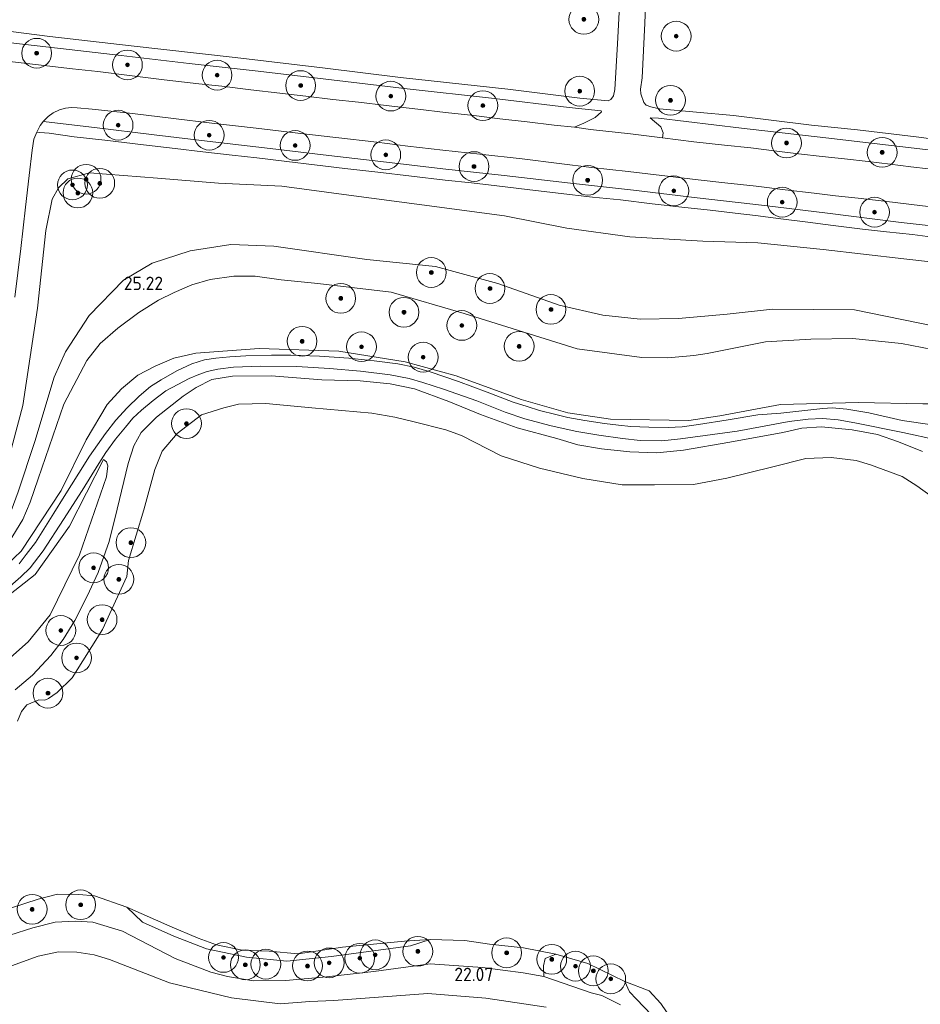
# Model space of a CAD drawing. Extents: x 184075 to 186166, y 346026 to 349063.
# Tile 10 of 136: x 184476 to 184597, y 346496 to 346629. Entities that reach past the tile are written whole.
import ezdxf
from ezdxf.enums import TextEntityAlignment as Align

# ---------------------------------------------------------------- set-up
doc = ezdxf.new("R2010")
doc.units = 0
for name, color, linetype, lineweight in [('B-ME-GR-BOOM-S', 90, 'Continuous', 25), ('B-ME-GR-GRAS-GV', 60, 'Continuous', 13), ('B-ME-GW-TALUD_KRUIN-G', 90, 'Continuous', 18), ('B-ME-GW-TALUD_TEEN-G', 90, 'Continuous', 18), ('B-ME-OB-BEKLEDING_STORTSTEEN-GV', 30, 'Continuous', 18), ('B-ME-OG-HOOGTEPUNT-S', 7, 'Continuous', 25), ('B-ME-OG-TERREIN_GROEN-GV', 7, 'Continuous', 18), ('B-ME-OG-WATER_POEL-GV', 7, 'Continuous', 18), ('B-ME-VH-VERHARDING_ASFALT-GV', 252, 'Continuous', 18), ('B-ME-VH-VERHARDING_HALFVERHARDING-GV', 252, 'Continuous', 18)]:
    doc.layers.add(name, color=color, linetype=linetype, lineweight=lineweight)
doc.styles.add('NLCS-ISO-ANNOTATIVE-T18', font='NLCS-ISO.ttf', dxfattribs={"height": 1.8})

# ---------------------------------------------------------------- blocks, each defined once
blk = doc.blocks.new('SAL-HOOGTELABEL-SO')
at = {"color": 0, "linetype": 'ByBlock', "lineweight": -2, "style": 'NLCS-ISO-ANNOTATIVE-T18'}
blk.add_attdef('HOOGTE', text='', height=1.8, dxfattribs=at).set_placement((2.79, 0), align=Align.RIGHT)
blk = doc.blocks.new('SGR-BOOM_01-SO')
at = {"linetype": 'ByBlock', "lineweight": 18}
h = blk.add_hatch(color=0, dxfattribs=at)
h.dxf.hatch_style = 1
edge = h.paths.add_edge_path()
edge.add_arc((0, 0), 0.25, 0, 360)
at = {"color": 0, "linetype": 'ByBlock', "lineweight": 18}
for radius in [2, 0.25]:
    blk.add_circle((0, 0), radius, dxfattribs=at)

msp = doc.modelspace()

# ---------------------------------------------------------------- linework, layer by layer
at = {"layer": 'B-ME-GR-GRAS-GV'}
for points in [[(184557.034, 346642.358, 27.874), (184556.174, 346625.392, 27.917), (184555.815, 346619.301, 27.921), (184555.629, 346618.412, 27.93), (184555.253, 346617.945, 27.951), (184554.92, 346617.756, 27.945), (184551.096, 346618.118, 27.96), (184541.41, 346619.34, 27.986), (184527.029, 346620.905, 27.947), (184516.54, 346622.205, 27.995), (184504.821, 346623.569, 27.956), (184490.818, 346625.135, 27.982), (184479.915, 346626.376, 27.964), (184472.872, 346627.313, 27.96), (184464.422, 346628.313, 27.999), (184458.691, 346629.165, 28.021)], [(184474.677, 346625.536, 27.98), (184481.345, 346624.798, 27.977), (184489.495, 346623.846, 27.975), (184498.613, 346622.757, 28.008), (184507.902, 346621.738, 27.969), (184517.739, 346620.592, 27.956), (184527.913, 346619.366, 27.947), (184539.231, 346618.095, 27.956), (184549.668, 346616.853, 27.969), (184553.965, 346616.425, 27.943), (184553.994, 346616.263, 27.956), (184553.15, 346615.505, 27.964), (184551.624, 346614.774, 28.023), (184550.382, 346614.203, 28.067), (184547.653, 346614.508, 28.089), (184544.023, 346614.946, 28.084), (184540.353, 346615.36, 28.084), (184536.875, 346615.785, 28.082), (184533.07, 346616.186, 28.08), (184529.339, 346616.626, 28.104), (184525.073, 346617.146, 28.096), (184521.353, 346617.583, 28.097), (184517.923, 346617.93, 28.111), (184514.31, 346618.398, 28.097), (184510.817, 346618.804, 28.083), (184506.898, 346619.243, 28.081), (184503.02, 346619.717, 28.099), (184499.911, 346620.056, 28.113), (184495.266, 346620.576, 28.111), (184490.607, 346621.177, 28.121), (184486.372, 346621.69, 28.119), (184482.937, 346622.06, 28.106), (184477.981, 346622.631, 28.125), (184472.919, 346623.215, 28.106)], [(184603.885, 346600.362, 27.912), (184594.286, 346601.407, 27.918), (184584.353, 346602.687, 27.948), (184575.896, 346603.721, 27.944), (184566.882, 346604.752, 27.929), (184558.301, 346605.782, 27.919), (184549.851, 346606.704, 27.925), (184540.914, 346607.728, 27.909), (184532.692, 346608.629, 27.919), (184524.366, 346609.611, 27.942), (184517.377, 346610.413, 27.93), (184509.522, 346611.362, 27.968), (184501.788, 346612.26, 27.974), (184493.917, 346613.19, 27.959), (184485.889, 346614.158, 27.971), (184479.416, 346614.939, 27.975), (184479.04, 346615.038, 28.007), (184479.696, 346615.662, 28.035), (184480.353, 346616.141, 28.049), (184481.21, 346616.529, 28.063), (184482.006, 346616.753, 28.079), (184482.812, 346616.876, 28.078), (184483.568, 346616.832, 28.086), (184485.612, 346616.643, 28.096), (184491.024, 346616.043, 28.088), (184496.507, 346615.371, 28.085), (184501.665, 346614.775, 28.07), (184507.6, 346614.086, 28.063), (184513.218, 346613.416, 28.063), (184518.341, 346612.817, 28.076), (184523.814, 346612.191, 28.051), (184528.016, 346611.686, 28.067), (184532.71, 346611.154, 28.093), (184537.681, 346610.613, 28.091), (184543.348, 346609.964, 28.098), (184548.317, 346609.324, 28.052), (184552.676, 346608.826, 28.046), (184557.605, 346608.25, 28.05), (184562.87, 346607.64, 28.047), (184567.019, 346607.147, 28.074), (184570.569, 346606.75, 28.086), (184574.767, 346606.278, 28.064), (184578.679, 346605.818, 28.077), (184582.578, 346605.35, 28.084), (184585.432, 346605.016, 28.084), (184588.474, 346604.682, 28.089), (184591.987, 346604.27, 28.085), (184595.639, 346603.838, 28.089), (184599.008, 346603.427, 28.088)], [(184597.931, 346608.633, 28.08), (184595.583, 346608.905, 28.087), (184592.784, 346609.238, 28.095), (184589.826, 346609.607, 28.099), (184586.656, 346609.971, 28.094), (184583.665, 346610.293, 28.095), (184580.484, 346610.66, 28.101), (184577.185, 346611.043, 28.077), (184574.067, 346611.439, 28.087), (184570.537, 346611.787, 28.097), (184566.429, 346612.27, 28.084), (184562.212, 346612.804, 28.116), (184562.287, 346613.456, 28.051), (184561.966, 346614.264, 28.031), (184560.562, 346615.481, 27.982), (184561.66, 346615.424, 27.956), (184572.811, 346614.104, 27.973), (184584.166, 346612.802, 28.006), (184599.074, 346611.024, 27.986)], [(184475.196, 346591.396, 27.059), (184475.989, 346597.917, 27.336), (184476.618, 346603.5, 27.637), (184477.123, 346607.746, 27.802), (184477.52, 346611.152, 27.929), (184477.76, 346612.606, 27.959), (184478.162, 346613.566, 27.974), (184478.578, 346613.525, 27.931), (184479.807, 346613.415, 27.923), (184483.179, 346612.915, 27.932), (184487.277, 346612.478, 27.936), (184492.476, 346611.862, 27.928), (184496.761, 346611.37, 27.936), (184500.442, 346610.909, 27.928), (184504.395, 346610.473, 27.913), (184507.704, 346610.088, 27.92), (184511.756, 346609.595, 27.902), (184515.475, 346609.158, 27.906), (184519.51, 346608.692, 27.932), (184523.945, 346608.177, 27.897), (184528.483, 346607.626, 27.889), (184533.014, 346607.099, 27.878), (184536.557, 346606.759, 27.89), (184539.967, 346606.328, 27.887), (184544.013, 346605.86, 27.9), (184548.208, 346605.367, 27.904), (184552.816, 346604.833, 27.891), (184556.58, 346604.441, 27.892), (184560.802, 346603.92, 27.893), (184564.823, 346603.49, 27.893), (184568.616, 346603.081, 27.936), (184571.968, 346602.686, 27.94), (184574.691, 346602.359, 27.951), (184578.099, 346601.918, 27.941), (184581.351, 346601.524, 27.917), (184585.129, 346601.006, 27.9), (184589.062, 346600.53, 27.902), (184592.279, 346600.178, 27.919), (184595.772, 346599.816, 27.913), (184599.803, 346599.284, 27.908)], [(184473.581, 346566.721, 26.033), (184476.279, 346576.822, 26.052), (184478.26, 346589.931, 26.771), (184479.387, 346600.343, 27.394), (184480.234, 346604.558, 27.704), (184481.063, 346606.076, 27.786), (184482.33, 346607.269, 27.801), (184485.24, 346608.106, 27.78), (184494.355, 346607.379, 27.745), (184502.572, 346606.682, 27.718), (184511.083, 346606.291, 27.726), (184520.084, 346605.077, 27.737), (184529.199, 346603.877, 27.729), (184540.967, 346602.293, 27.707), (184549.372, 346600.674, 27.691), (184557.813, 346599.507, 27.734), (184567.629, 346598.922, 27.704), (184575.017, 346598.669, 27.749), (184583.775, 346597.79, 27.745), (184594.631, 346596.53, 27.74), (184602.999, 346595.589, 27.828)], [(184602.999, 346595.589, 27.828), (184594.631, 346596.53, 27.74), (184583.775, 346597.79, 27.745), (184575.017, 346598.669, 27.749), (184567.629, 346598.922, 27.704), (184557.813, 346599.507, 27.734), (184549.372, 346600.674, 27.691), (184540.967, 346602.293, 27.707), (184529.199, 346603.877, 27.729), (184520.084, 346605.077, 27.737), (184511.083, 346606.291, 27.726), (184502.572, 346606.682, 27.718), (184494.355, 346607.379, 27.745), (184485.24, 346608.106, 27.78), (184482.33, 346607.269, 27.801), (184481.063, 346606.076, 27.786), (184480.234, 346604.558, 27.704), (184479.387, 346600.343, 27.394), (184478.26, 346589.931, 26.771), (184476.279, 346576.822, 26.052), (184473.581, 346566.721, 26.033)], [(184603.144, 346586.606, 25.442), (184587.977, 346589.709, 25.459), (184576.973, 346589.783, 25.441), (184570.879, 346589.091, 25.566), (184564.334, 346588.517, 25.575), (184559.209, 346588.443, 25.521), (184554.21, 346588.98, 25.484), (184548.313, 346590.332, 25.458), (184540.09, 346593.205, 25.426), (184531.709, 346595.519, 25.465), (184522.482, 346596.462, 25.508), (184510.014, 346598.243, 25.462), (184504.214, 346598.47, 25.417), (184498.771, 346597.626, 25.413), (184493.64, 346595.956, 25.413), (184489.813, 346593.661, 25.423), (184485.204, 346588.913, 25.396), (184482.011, 346584.041, 25.375), (184480.503, 346580.64, 25.334), (184477.876, 346571.999, 25.327), (184475.664, 346565.241, 25.334)], [(184475.664, 346565.241, 25.334), (184477.876, 346571.999, 25.327), (184480.503, 346580.64, 25.334), (184482.011, 346584.041, 25.375), (184485.204, 346588.913, 25.396), (184489.813, 346593.661, 25.423), (184493.64, 346595.956, 25.413), (184498.771, 346597.626, 25.413), (184504.214, 346598.47, 25.417), (184510.014, 346598.243, 25.462), (184522.482, 346596.462, 25.508), (184531.709, 346595.519, 25.465), (184540.09, 346593.205, 25.426), (184548.313, 346590.332, 25.458), (184554.21, 346588.98, 25.484), (184559.209, 346588.443, 25.521), (184564.334, 346588.517, 25.575), (184570.879, 346589.091, 25.566), (184576.973, 346589.783, 25.441), (184587.977, 346589.709, 25.459), (184603.144, 346586.606, 25.442)], [(184473.063, 346556.326, 25.312), (184476.264, 346561.521, 25.256), (184477.242, 346563.881, 25.26), (184478.344, 346566.977, 25.228), (184481.785, 346577.021, 25.081), (184484.896, 346582.897, 25.117), (184486.674, 346585.155, 25.189), (184489.06, 346587.245, 25.212), (184491.872, 346589.338, 25.125), (184494.484, 346590.971, 25.121), (184496.588, 346592.006, 25.141), (184498.958, 346593.041, 25.133), (184501.437, 346593.758, 25.107), (184504.63, 346594.201, 25.093), (184507.475, 346594.206, 25.073), (184510.983, 346593.724, 25.157), (184515.888, 346593.218, 25.164), (184525.743, 346592.055, 25.179), (184535.56, 346589.194, 25.214), (184550.764, 346584.45, 25.175), (184559.451, 346583.309, 25.205), (184562.935, 346583.264, 25.259), (184566.418, 346583.538, 25.262), (184568.227, 346583.814, 25.317), (184576.058, 346585.415, 25.202), (184582.136, 346585.746, 25.172), (184587.735, 346585.842, 25.216), (184594.315, 346585.169, 25.313), (184605.422, 346583.009, 25.275)], [(184605.422, 346583.009, 25.275), (184594.315, 346585.169, 25.313), (184587.735, 346585.842, 25.216), (184582.136, 346585.746, 25.172), (184576.058, 346585.415, 25.202), (184568.227, 346583.814, 25.317), (184566.418, 346583.538, 25.262), (184562.935, 346583.264, 25.259), (184559.451, 346583.309, 25.205), (184550.764, 346584.45, 25.175), (184535.56, 346589.194, 25.214), (184525.743, 346592.055, 25.179), (184515.888, 346593.218, 25.164), (184510.983, 346593.724, 25.157), (184507.475, 346594.206, 25.073), (184504.63, 346594.201, 25.093), (184501.437, 346593.758, 25.107), (184498.958, 346593.041, 25.133), (184496.588, 346592.006, 25.141), (184494.484, 346590.971, 25.121), (184491.872, 346589.338, 25.125), (184489.06, 346587.245, 25.212), (184486.674, 346585.155, 25.189), (184484.896, 346582.897, 25.117), (184481.785, 346577.021, 25.081), (184478.344, 346566.977, 25.228), (184477.242, 346563.881, 25.26), (184476.264, 346561.521, 25.256), (184473.063, 346556.326, 25.312)], [(184597.189, 346577.055, 22.489), (184588.54, 346577.265, 22.445), (184578.041, 346576.998, 22.432), (184569.917, 346575.475, 22.409), (184565.742, 346574.849, 22.345), (184555.199, 346575.022, 22.282), (184549.501, 346575.849, 22.288), (184543.22, 346577.65, 22.327), (184534.502, 346580.822, 22.367), (184527.641, 346582.69, 22.358), (184518.708, 346584.154, 22.418), (184508.008, 346584.512, 22.439), (184499.519, 346583.892, 22.376), (184496.554, 346583.184, 22.37), (184494.059, 346582.104, 22.409), (184491.722, 346580.897, 22.332), (184489.526, 346579.095, 22.339), (184487.588, 346576.994, 22.31), (184484.804, 346572.252, 22.516), (184481.442, 346565.449, 23.166), (184476.074, 346557.259, 24.157), (184473.19, 346554.59, 24.656)], [(184473.19, 346554.59, 24.656), (184476.074, 346557.259, 24.157), (184481.442, 346565.449, 23.166), (184484.804, 346572.252, 22.516), (184487.588, 346576.994, 22.31), (184489.526, 346579.095, 22.339), (184491.722, 346580.897, 22.332), (184494.059, 346582.104, 22.409), (184496.554, 346583.184, 22.37), (184499.519, 346583.892, 22.376), (184508.008, 346584.512, 22.439), (184518.708, 346584.154, 22.418), (184527.641, 346582.69, 22.358), (184534.502, 346580.822, 22.367), (184543.22, 346577.65, 22.327), (184549.501, 346575.849, 22.288), (184555.199, 346575.022, 22.282), (184565.742, 346574.849, 22.345), (184569.917, 346575.475, 22.409), (184578.041, 346576.998, 22.432), (184588.54, 346577.265, 22.445), (184597.189, 346577.055, 22.489)], [(184598.451, 346574.225, 22.274), (184594.408, 346574.848, 22.25), (184589.905, 346575.879, 22.289), (184586.962, 346576.357, 22.34), (184584.976, 346576.511, 22.397), (184583.738, 346576.445, 22.38), (184578.114, 346575.816, 22.34), (184575.024, 346575.573, 22.339), (184571.037, 346574.916, 22.339), (184567.029, 346574.31, 22.276), (184564.859, 346573.962, 22.287), (184562.95, 346573.876, 22.269), (184560.385, 346573.931, 22.255), (184557.941, 346574.025, 22.237), (184556.303, 346574.197, 22.25), (184554.398, 346574.41, 22.264), (184551.788, 346574.843, 22.277), (184549.494, 346575.246, 22.244), (184547.88, 346575.613, 22.257), (184545.698, 346576.167, 22.257), (184544.022, 346576.693, 22.261), (184542.131, 346577.302, 22.241), (184538.631, 346578.632, 22.297), (184534.797, 346580.051, 22.337), (184531.003, 346581.361, 22.335), (184528.858, 346581.974, 22.335), (184526.666, 346582.431, 22.32), (184523.46, 346582.837, 22.335), (184520.078, 346583.195, 22.308), (184516.109, 346583.468, 22.307), (184512.267, 346583.622, 22.338), (184509.683, 346583.593, 22.34), (184506.255, 346583.518, 22.285), (184504.079, 346583.383, 22.274), (184502.182, 346583.204, 22.274), (184500.676, 346582.99, 22.253), (184498.971, 346582.444, 22.237), (184496.962, 346581.503, 22.253), (184494.86, 346580.306, 22.216), (184493.43, 346579.374, 22.198), (184491.897, 346578.089, 22.165), (184490.303, 346576.551, 22.166), (184488.783, 346574.895, 22.207), (184487.367, 346573.071, 22.214), (184486.296, 346571.578, 22.294), (184485.227, 346570.05, 22.491), (184483.811, 346567.748, 22.733), (184481.833, 346564.611, 23.14), (184480.449, 346562.402, 23.445), (184479.115, 346560.214, 23.666), (184477.99, 346558.444, 23.857), (184476.734, 346556.827, 24.041), (184475.8, 346555.59, 24.167)], [(184474.574, 346552.567, 24.572), (184476.014, 346553.83, 24.327), (184477.265, 346555.048, 24.159), (184479.005, 346557.308, 23.886), (184481.743, 346561.556, 23.414), (184484.237, 346565.427, 22.889), (184486.468, 346569.072, 22.462), (184487.409, 346570.529, 22.333), (184488.738, 346572.318, 22.272), (184490.073, 346573.939, 22.242), (184491.073, 346575.127, 22.227), (184492.206, 346576.218, 22.216), (184493.792, 346577.535, 22.217), (184495.502, 346578.813, 22.246), (184497.087, 346579.653, 22.268), (184498.618, 346580.45, 22.252), (184499.906, 346581.016, 22.265), (184501.018, 346581.4, 22.263), (184502.469, 346581.716, 22.268), (184504.596, 346581.974, 22.285), (184508.202, 346582.141, 22.307), (184513.097, 346582.074, 22.304), (184517.472, 346581.828, 22.251), (184521.655, 346581.471, 22.305), (184525.61, 346580.946, 22.3), (184528.173, 346580.458, 22.29), (184530.018, 346579.937, 22.294), (184532.787, 346579.045, 22.289), (184537.248, 346577.457, 22.22), (184541.089, 346575.969, 22.212), (184543.732, 346575.062, 22.221), (184547.239, 346574.097, 22.24), (184550.698, 346573.354, 22.198), (184553.658, 346572.851, 22.198), (184556.837, 346572.429, 22.206), (184559.211, 346572.129, 22.199), (184562.111, 346572.084, 22.172), (184564.629, 346572.351, 22.188), (184572.244, 346573.413, 22.237), (184579.207, 346574.684, 22.3), (184581.758, 346574.998, 22.311), (184583.701, 346575.088, 22.316), (184585.803, 346574.907, 22.291), (184588.024, 346574.521, 22.287), (184594.478, 346573.233, 22.263), (184599.019, 346572.226, 22.27)], [(184597.117, 346570.667, 22.246), (184593.911, 346571.952, 22.207), (184591.103, 346572.93, 22.197), (184587.679, 346573.559, 22.205), (184583.547, 346573.992, 22.197), (184580.913, 346573.795, 22.188), (184578.362, 346573.216, 22.188), (184571.255, 346571.906, 22.186), (184565.039, 346570.838, 22.157), (184561.429, 346570.485, 22.107), (184557.801, 346570.607, 22.088), (184554.002, 346571.004, 22.113), (184550.821, 346571.577, 22.117), (184548.026, 346572.423, 22.163), (184542.687, 346573.822, 22.117), (184537.76, 346575.616, 22.092), (184533.491, 346577.385, 22.119), (184528.885, 346579.082, 22.169), (184525.638, 346579.735, 22.161), (184521.57, 346580.173, 22.159), (184516.443, 346580.283, 22.13), (184509.617, 346580.811, 22.155), (184504.44, 346580.803, 22.159), (184501.659, 346580.341, 22.159), (184499.569, 346579.269, 22.18), (184497.815, 346578.076, 22.163), (184494.251, 346575.275, 22.119), (184492.162, 346573.198, 22.147), (184491.168, 346571.42, 22.161), (184490.426, 346569.07, 22.159), (184488.964, 346562.912, 22.088), (184487.863, 346558.572, 22.159), (184486.401, 346554.424, 22.153), (184484.934, 346551.26, 22.184), (184483.241, 346547.957, 22.167), (184481.684, 346545.413, 22.117), (184480.05, 346543.272, 22.115), (184477.595, 346540.639, 22.147), (184475.226, 346538.649, 22.122)], [(184475.226, 346538.649, 22.122), (184477.595, 346540.639, 22.147), (184480.05, 346543.272, 22.115), (184481.684, 346545.413, 22.117), (184483.241, 346547.957, 22.167), (184484.934, 346551.26, 22.184), (184486.401, 346554.424, 22.153), (184487.863, 346558.572, 22.159), (184488.964, 346562.912, 22.088), (184490.426, 346569.07, 22.159), (184491.168, 346571.42, 22.161), (184492.162, 346573.198, 22.147), (184494.251, 346575.275, 22.119), (184497.815, 346578.076, 22.163), (184499.569, 346579.269, 22.18), (184501.659, 346580.341, 22.159), (184504.44, 346580.803, 22.159), (184509.617, 346580.811, 22.155), (184516.443, 346580.283, 22.13), (184521.57, 346580.173, 22.159), (184525.638, 346579.735, 22.161), (184528.885, 346579.082, 22.169), (184533.491, 346577.385, 22.119), (184537.76, 346575.616, 22.092), (184542.687, 346573.822, 22.117), (184548.026, 346572.423, 22.163), (184550.821, 346571.577, 22.117), (184554.002, 346571.004, 22.113), (184557.801, 346570.607, 22.088), (184561.429, 346570.485, 22.107), (184565.039, 346570.838, 22.157), (184571.255, 346571.906, 22.186), (184578.362, 346573.216, 22.188), (184580.913, 346573.795, 22.188), (184583.547, 346573.992, 22.197), (184587.679, 346573.559, 22.205), (184591.103, 346572.93, 22.197), (184593.911, 346571.952, 22.207), (184597.117, 346570.667, 22.246)], [(184598.318, 346564.651, 20.962), (184596.386, 346566.076, 20.962), (184594.413, 346567.29, 20.962), (184590.157, 346568.857, 20.962), (184588.202, 346569.475, 20.962), (184584.858, 346569.871, 20.962), (184581.458, 346569.731, 20.962), (184577.013, 346568.609, 20.962), (184570.846, 346567.106, 20.962), (184566.385, 346566.248, 20.962), (184561.148, 346566.202, 20.962), (184556.792, 346566.2, 20.962), (184551.519, 346567.035, 20.962), (184545.687, 346568.409, 20.962), (184540.535, 346570.086, 20.962), (184535.206, 346572.797, 20.962), (184533.118, 346573.574, 20.962), (184528.84, 346574.634, 20.962), (184526.235, 346575.296, 20.962), (184523.177, 346575.81, 20.962), (184515.086, 346576.533, 20.962), (184508.899, 346577.104, 20.962), (184505.25, 346577.016, 20.962), (184503.291, 346576.541, 20.962), (184500.272, 346575.576, 20.962), (184497.005, 346573.073, 20.962), (184495.004, 346570.691, 20.962), (184494.028, 346568.232, 20.962), (184492.522, 346562.844, 20.962), (184490.488, 346556.031, 20.962), (184490.239, 346553.899, 20.962), (184486.973, 346546.754, 20.962), (184482.922, 346540.258, 20.962), (184480.908, 346538.299, 20.962), (184479.711, 346537.481, 20.962), (184479.228, 346537.276, 20.962), (184478.427, 346537.31, 20.962), (184476.802, 346536.625, 20.962), (184476.109, 346535.737, 20.962), (184475.569, 346534.449, 20.962)], [(184472.569, 346541.216, 22.133), (184476.981, 346545.097, 22.056), (184479.944, 346548.735, 22.08), (184483.875, 346556.811, 22.088), (184487.494, 346567.271, 22.107), (184487.689, 346568.742, 22.094), (184487.537, 346569.296, 22.131), (184487.13, 346569.602, 22.215), (184482.552, 346560.629, 23.289), (184477.948, 346554.133, 24.117), (184473.732, 346550.843, 24.668)], [(184473.732, 346550.843, 24.668), (184477.948, 346554.133, 24.117), (184482.552, 346560.629, 23.289), (184487.13, 346569.602, 22.215), (184487.537, 346569.296, 22.131), (184487.689, 346568.742, 22.094), (184487.494, 346567.271, 22.107), (184483.875, 346556.811, 22.088), (184479.944, 346548.735, 22.08), (184476.981, 346545.097, 22.056), (184472.569, 346541.216, 22.133)], [(184472.931, 346508.798, 20.962), (184478.316, 346510.545, 20.962), (184480.925, 346511.2, 20.962), (184483.808, 346511.193, 20.962), (184485.892, 346510.979, 20.962), (184490.239, 346509.467, 20.962), (184492.368, 346507.467, 21.224), (184496.544, 346505.571, 21.17), (184500.958, 346503.875, 21.149), (184506.303, 346502.774, 21.17), (184511.756, 346502.225, 21.174), (184517.736, 346502.836, 21.17), (184528.335, 346504.27, 21.135), (184530.999, 346505.143, 20.962), (184535.655, 346505.012, 20.962), (184538.969, 346504.524, 20.962), (184543.528, 346503.991, 20.962), (184547.875, 346503.162, 20.962), (184546.434, 346502.581, 21.072), (184546.234, 346501.606, 21.198), (184546.27, 346500.152, 22.01), (184543.489, 346500.637, 21.976), (184538.015, 346501.348, 21.969), (184531.011, 346501.854, 21.946), (184523.413, 346500.827, 22.02), (184517.047, 346500.096, 22.042), (184511.587, 346499.624, 22.015), (184507.285, 346499.594, 22.055), (184503.756, 346500.177, 22.064), (184501.511, 346500.76, 22.061), (184496.742, 346502.57, 22.066), (184489.685, 346506.232, 22.085), (184485.688, 346507.48, 22.047), (184483.366, 346507.576, 22.054), (184480.603, 346507.438, 22.047), (184477.625, 346506.676, 22.08), (184471.412, 346504.708, 22.115)], [(184471.412, 346504.708, 22.115), (184477.625, 346506.676, 22.08), (184480.603, 346507.438, 22.047), (184483.366, 346507.576, 22.054), (184485.688, 346507.48, 22.047), (184489.685, 346506.232, 22.085), (184496.742, 346502.57, 22.066), (184501.511, 346500.76, 22.061), (184503.756, 346500.177, 22.064), (184507.285, 346499.594, 22.055), (184511.587, 346499.624, 22.015), (184517.047, 346500.096, 22.042), (184523.413, 346500.827, 22.02), (184531.011, 346501.854, 21.946), (184538.015, 346501.348, 21.969), (184543.489, 346500.637, 21.976), (184546.27, 346500.152, 22.01), (184552.601, 346497.987, 21.991), (184554.061, 346497.611, 22.014), (184556.585, 346496.347, 22.033)], [(184546.571, 346496.025, 22.187), (184538.488, 346497.249, 22.078), (184530.665, 346497.868, 22.117), (184518.055, 346496.916, 22.058), (184514.838, 346496.803, 22.105), (184510.866, 346496.504, 22.088), (184504.32, 346497.29, 22.078), (184495.967, 346499.312, 22.088), (184487.917, 346502.433, 22.08), (184485.858, 346503.05, 22.111), (184483.544, 346503.421, 22.107), (184481.05, 346503.482, 22.123), (184478.337, 346502.882, 22.159), (184471.148, 346500.318, 22.177)], [(184471.148, 346500.318, 22.177), (184478.337, 346502.882, 22.159), (184481.05, 346503.482, 22.123), (184483.544, 346503.421, 22.107), (184485.858, 346503.05, 22.111), (184487.917, 346502.433, 22.08), (184495.967, 346499.312, 22.088), (184504.32, 346497.29, 22.078), (184510.866, 346496.504, 22.088), (184514.838, 346496.803, 22.105), (184518.055, 346496.916, 22.058), (184530.665, 346497.868, 22.117), (184538.488, 346497.249, 22.078), (184546.571, 346496.025, 22.187)]]:
    msp.add_polyline3d(points, dxfattribs=at)
at = {"layer": 'B-ME-GW-TALUD_KRUIN-G'}
for points in [[(184602.999, 346595.589, 27.828), (184594.631, 346596.53, 27.74), (184583.775, 346597.79, 27.745), (184575.017, 346598.669, 27.749), (184567.629, 346598.922, 27.704), (184557.813, 346599.507, 27.734), (184549.372, 346600.674, 27.691), (184540.967, 346602.293, 27.707), (184529.199, 346603.877, 27.729), (184520.084, 346605.077, 27.737), (184511.083, 346606.291, 27.726), (184502.572, 346606.682, 27.718), (184494.355, 346607.379, 27.745), (184485.24, 346608.106, 27.78), (184482.33, 346607.269, 27.801), (184481.063, 346606.076, 27.786), (184480.234, 346604.558, 27.704), (184479.387, 346600.343, 27.394), (184478.26, 346589.931, 26.771), (184476.279, 346576.822, 26.052), (184473.581, 346566.721, 26.033)], [(184473.063, 346556.326, 25.312), (184476.264, 346561.521, 25.256), (184477.242, 346563.881, 25.26), (184478.344, 346566.977, 25.228), (184481.785, 346577.021, 25.081), (184484.896, 346582.897, 25.117), (184486.674, 346585.155, 25.189), (184489.06, 346587.245, 25.212), (184491.872, 346589.338, 25.125), (184494.484, 346590.971, 25.121), (184496.588, 346592.006, 25.141), (184498.958, 346593.041, 25.133), (184501.437, 346593.758, 25.107), (184504.63, 346594.201, 25.093), (184507.475, 346594.206, 25.073), (184510.983, 346593.724, 25.157), (184515.888, 346593.218, 25.164), (184525.743, 346592.055, 25.179), (184535.56, 346589.194, 25.214), (184550.764, 346584.45, 25.175), (184559.451, 346583.309, 25.205), (184562.935, 346583.264, 25.259), (184566.418, 346583.538, 25.262), (184568.227, 346583.814, 25.317)], [(184568.227, 346583.814, 25.317), (184576.058, 346585.415, 25.202), (184582.136, 346585.746, 25.172), (184587.735, 346585.842, 25.216), (184594.315, 346585.169, 25.313), (184605.422, 346583.009, 25.275), (184614.644, 346581.264, 25.234), (184622.138, 346579.742, 25.151)], [(184597.117, 346570.667, 22.246), (184593.911, 346571.952, 22.207), (184591.103, 346572.93, 22.197), (184587.679, 346573.559, 22.205), (184583.547, 346573.992, 22.197), (184580.913, 346573.795, 22.188), (184578.362, 346573.216, 22.188), (184571.255, 346571.906, 22.186), (184565.039, 346570.838, 22.157), (184561.429, 346570.485, 22.107), (184557.801, 346570.607, 22.088), (184554.002, 346571.004, 22.113), (184550.821, 346571.577, 22.117), (184548.026, 346572.423, 22.163), (184542.687, 346573.822, 22.117), (184537.76, 346575.616, 22.092), (184533.491, 346577.385, 22.119), (184528.885, 346579.082, 22.169), (184525.638, 346579.735, 22.161), (184521.57, 346580.173, 22.159), (184516.443, 346580.283, 22.13), (184509.617, 346580.811, 22.155), (184504.44, 346580.803, 22.159), (184501.659, 346580.341, 22.159), (184499.569, 346579.269, 22.18), (184497.815, 346578.076, 22.163), (184494.251, 346575.275, 22.119), (184492.162, 346573.198, 22.147), (184491.168, 346571.42, 22.161), (184490.426, 346569.07, 22.159), (184488.964, 346562.912, 22.088), (184487.863, 346558.572, 22.159), (184486.401, 346554.424, 22.153), (184484.934, 346551.26, 22.184), (184483.241, 346547.957, 22.167), (184481.684, 346545.413, 22.117), (184480.05, 346543.272, 22.115), (184477.595, 346540.639, 22.147), (184475.226, 346538.649, 22.122)], [(184451.015, 346495.799, 25.306), (184448.136, 346498.202, 25.22), (184445.818, 346501.365, 25.236), (184444.901, 346503.437, 25.266), (184444.432, 346505.448, 25.304), (184443.806, 346509.025, 25.286), (184443.368, 346519.069, 25.234), (184443.739, 346523.482, 25.226), (184444.869, 346527.281, 25.27), (184445.668, 346529.224, 25.258), (184447.316, 346531.811, 25.294), (184448.943, 346534.356, 25.282), (184449.959, 346535.661, 25.282), (184451.454, 346537.022, 25.264), (184455.951, 346540.861, 25.433), (184460.911, 346543.647, 25.635), (184467.361, 346546.973, 25.48), (184473.732, 346550.843, 24.668), (184477.948, 346554.133, 24.117), (184482.552, 346560.629, 23.289), (184487.13, 346569.602, 22.215)], [(184471.412, 346504.708, 22.115), (184477.625, 346506.676, 22.08), (184480.603, 346507.438, 22.047)], [(184556.585, 346496.347, 22.033), (184554.061, 346497.611, 22.014), (184552.601, 346497.987, 21.991), (184546.27, 346500.152, 22.01), (184543.489, 346500.637, 21.976), (184538.015, 346501.348, 21.969), (184531.011, 346501.854, 21.946), (184523.413, 346500.827, 22.02), (184517.047, 346500.096, 22.042), (184511.587, 346499.624, 22.015), (184507.285, 346499.594, 22.055), (184503.756, 346500.177, 22.064), (184501.511, 346500.76, 22.061), (184496.742, 346502.57, 22.066), (184489.685, 346506.232, 22.085), (184485.688, 346507.48, 22.047), (184483.366, 346507.576, 22.054), (184480.603, 346507.438, 22.047)]]:
    msp.add_polyline3d(points, dxfattribs=at)
at = {"layer": 'B-ME-GW-TALUD_TEEN-G'}
for points in [[(184603.144, 346586.606, 25.442), (184587.977, 346589.709, 25.459), (184576.973, 346589.783, 25.441), (184570.879, 346589.091, 25.566), (184564.334, 346588.517, 25.575), (184559.209, 346588.443, 25.521), (184554.21, 346588.98, 25.484), (184548.313, 346590.332, 25.458), (184540.09, 346593.205, 25.426), (184531.709, 346595.519, 25.465), (184522.482, 346596.462, 25.508), (184510.014, 346598.243, 25.462), (184504.214, 346598.47, 25.417), (184498.771, 346597.626, 25.413), (184493.64, 346595.956, 25.413), (184489.813, 346593.661, 25.423), (184485.204, 346588.913, 25.396), (184482.011, 346584.041, 25.375), (184480.503, 346580.64, 25.334), (184477.876, 346571.999, 25.327), (184475.664, 346565.241, 25.334), (184472.625, 346557.113, 25.28), (184472.625, 346556.667, 25.3), (184473.063, 346556.326, 25.312)], [(184565.742, 346574.849, 22.345), (184555.199, 346575.022, 22.282), (184549.501, 346575.849, 22.288), (184543.22, 346577.65, 22.327), (184534.502, 346580.822, 22.367), (184527.641, 346582.69, 22.358), (184518.708, 346584.154, 22.418), (184508.008, 346584.512, 22.439), (184499.519, 346583.892, 22.376), (184496.554, 346583.184, 22.37), (184494.059, 346582.104, 22.409), (184491.722, 346580.897, 22.332), (184489.526, 346579.095, 22.339), (184487.588, 346576.994, 22.31), (184484.804, 346572.252, 22.516), (184481.442, 346565.449, 23.166), (184476.074, 346557.259, 24.157), (184473.19, 346554.59, 24.656), (184472.733, 346554.311, 24.732), (184468.904, 346551.623, 24.914), (184463.942, 346549.32, 25.756)], [(184622.138, 346579.742, 25.151), (184620.022, 346579.238, 24.945), (184612.25, 346578.611, 23.942), (184607.674, 346577.413, 23.13), (184601.788, 346577.077, 22.686), (184597.189, 346577.055, 22.489), (184588.54, 346577.265, 22.445), (184578.041, 346576.998, 22.432), (184569.917, 346575.475, 22.409), (184565.742, 346574.849, 22.345)], [(184487.13, 346569.602, 22.215), (184487.537, 346569.296, 22.131), (184487.689, 346568.742, 22.094), (184487.494, 346567.271, 22.107), (184483.875, 346556.811, 22.088), (184479.944, 346548.735, 22.08), (184476.981, 346545.097, 22.056), (184472.569, 346541.216, 22.133)], [(184471.148, 346500.318, 22.177), (184478.337, 346502.882, 22.159), (184481.05, 346503.482, 22.123), (184483.544, 346503.421, 22.107), (184485.858, 346503.05, 22.111), (184487.917, 346502.433, 22.08), (184495.967, 346499.312, 22.088), (184504.32, 346497.29, 22.078), (184510.866, 346496.504, 22.088), (184514.838, 346496.803, 22.105), (184518.055, 346496.916, 22.058), (184530.665, 346497.868, 22.117), (184538.488, 346497.249, 22.078), (184546.571, 346496.025, 22.187)]]:
    msp.add_polyline3d(points, dxfattribs=at)
at = {"layer": 'B-ME-OB-BEKLEDING_STORTSTEEN-GV'}
msp.add_polyline3d([(184509.382, 346503.564, 20.962), (184513.255, 346503.22, 20.962), (184519.226, 346504.117, 20.962), (184527.545, 346504.895, 20.962), (184530.999, 346505.143, 20.962), (184528.335, 346504.27, 21.135), (184517.736, 346502.836, 21.17), (184511.756, 346502.225, 21.174), (184506.303, 346502.774, 21.17), (184500.958, 346503.875, 21.149), (184496.544, 346505.571, 21.17), (184492.368, 346507.467, 21.224), (184490.239, 346509.467, 20.962), (184496.02, 346506.901, 20.962), (184499.817, 346505.305, 20.962), (184502.286, 346504.424, 20.962), (184505.745, 346503.698, 20.962)], close=True, dxfattribs=at)
msp.add_polyline3d([(184556.585, 346496.347, 22.033), (184554.061, 346497.611, 22.014), (184552.601, 346497.987, 21.991), (184546.27, 346500.152, 22.01), (184546.234, 346501.606, 21.198), (184546.434, 346502.581, 21.072), (184547.875, 346503.162, 20.962), (184552.158, 346501.89, 20.962), (184557.15, 346499.476, 20.962), (184557.761, 346498.086, 21.17), (184558.713, 346497.105, 21.244), (184561.74, 346493.946, 21.316)], dxfattribs=at)
at = {"layer": 'B-ME-OG-TERREIN_GROEN-GV'}
msp.add_polyline3d([(184561.74, 346493.946, 21.316), (184558.713, 346497.105, 21.244), (184557.761, 346498.086, 21.17), (184557.15, 346499.476, 20.962), (184560.415, 346498.215, 20.962), (184561.988, 346496.541, 20.962), (184564.445, 346492.905, 20.962)], dxfattribs=at)
at = {"layer": 'B-ME-OG-WATER_POEL-GV'}
for points in [[(184475.569, 346534.449, 20.962), (184476.109, 346535.737, 20.962), (184476.802, 346536.625, 20.962), (184478.427, 346537.31, 20.962), (184479.228, 346537.276, 20.962), (184479.711, 346537.481, 20.962), (184480.908, 346538.299, 20.962), (184482.922, 346540.258, 20.962), (184486.973, 346546.754, 20.962), (184490.239, 346553.899, 20.962), (184490.488, 346556.031, 20.962), (184492.522, 346562.844, 20.962), (184494.028, 346568.232, 20.962), (184495.004, 346570.691, 20.962), (184497.005, 346573.073, 20.962), (184500.272, 346575.576, 20.962), (184503.291, 346576.541, 20.962), (184505.25, 346577.016, 20.962), (184508.899, 346577.104, 20.962), (184515.086, 346576.533, 20.962), (184523.177, 346575.81, 20.962), (184526.235, 346575.296, 20.962), (184528.84, 346574.634, 20.962), (184533.118, 346573.574, 20.962), (184535.206, 346572.797, 20.962), (184540.535, 346570.086, 20.962), (184545.687, 346568.409, 20.962), (184551.519, 346567.035, 20.962), (184556.792, 346566.2, 20.962), (184561.148, 346566.202, 20.962), (184566.385, 346566.248, 20.962), (184570.846, 346567.106, 20.962), (184577.013, 346568.609, 20.962), (184581.458, 346569.731, 20.962), (184584.858, 346569.871, 20.962), (184588.202, 346569.475, 20.962), (184590.157, 346568.857, 20.962), (184594.413, 346567.29, 20.962), (184596.386, 346566.076, 20.962), (184598.318, 346564.651, 20.962)], [(184564.445, 346492.905, 20.962), (184561.988, 346496.541, 20.962), (184560.415, 346498.215, 20.962), (184557.15, 346499.476, 20.962), (184552.158, 346501.89, 20.962), (184547.875, 346503.162, 20.962), (184543.528, 346503.991, 20.962), (184538.969, 346504.524, 20.962), (184535.655, 346505.012, 20.962), (184530.999, 346505.143, 20.962), (184527.545, 346504.895, 20.962), (184519.226, 346504.117, 20.962), (184513.255, 346503.22, 20.962), (184509.382, 346503.564, 20.962), (184505.745, 346503.698, 20.962), (184502.286, 346504.424, 20.962), (184499.817, 346505.305, 20.962), (184496.02, 346506.901, 20.962), (184490.239, 346509.467, 20.962), (184485.892, 346510.979, 20.962), (184483.808, 346511.193, 20.962), (184480.925, 346511.2, 20.962), (184478.316, 346510.545, 20.962), (184472.931, 346508.798, 20.962)]]:
    msp.add_polyline3d(points, dxfattribs=at)
at = {"layer": 'B-ME-VH-VERHARDING_ASFALT-GV'}
for points in [[(184472.919, 346623.215, 28.106), (184477.981, 346622.631, 28.125), (184482.937, 346622.06, 28.106), (184486.372, 346621.69, 28.119), (184490.607, 346621.177, 28.121), (184495.266, 346620.576, 28.111), (184499.911, 346620.056, 28.113), (184503.02, 346619.717, 28.099), (184506.898, 346619.243, 28.081), (184510.817, 346618.804, 28.083), (184514.31, 346618.398, 28.097), (184517.923, 346617.93, 28.111), (184521.353, 346617.583, 28.097), (184525.073, 346617.146, 28.096), (184529.339, 346616.626, 28.104), (184533.07, 346616.186, 28.08), (184536.875, 346615.785, 28.082), (184540.353, 346615.36, 28.084), (184544.023, 346614.946, 28.084), (184547.653, 346614.508, 28.089), (184550.382, 346614.203, 28.067), (184552.548, 346613.918, 28.08), (184557.913, 346613.341, 28.076), (184562.212, 346612.804, 28.116), (184566.429, 346612.27, 28.084), (184570.537, 346611.787, 28.097), (184574.067, 346611.439, 28.087), (184577.185, 346611.043, 28.077), (184580.484, 346610.66, 28.101), (184583.665, 346610.293, 28.095), (184586.656, 346609.971, 28.094), (184589.826, 346609.607, 28.099), (184592.784, 346609.238, 28.095), (184595.583, 346608.905, 28.087), (184597.931, 346608.633, 28.08)], [(184599.008, 346603.427, 28.088), (184595.639, 346603.838, 28.089), (184591.987, 346604.27, 28.085), (184588.474, 346604.682, 28.089), (184585.432, 346605.016, 28.084), (184582.578, 346605.35, 28.084), (184578.679, 346605.818, 28.077), (184574.767, 346606.278, 28.064), (184570.569, 346606.75, 28.086), (184567.019, 346607.147, 28.074), (184562.87, 346607.64, 28.047), (184557.605, 346608.25, 28.05), (184552.676, 346608.826, 28.046), (184548.317, 346609.324, 28.052), (184543.348, 346609.964, 28.098), (184537.681, 346610.613, 28.091), (184532.71, 346611.154, 28.093), (184528.016, 346611.686, 28.067), (184523.814, 346612.191, 28.051), (184518.341, 346612.817, 28.076), (184513.218, 346613.416, 28.063), (184507.6, 346614.086, 28.063), (184501.665, 346614.775, 28.07), (184496.507, 346615.371, 28.085), (184491.024, 346616.043, 28.088), (184485.612, 346616.643, 28.096), (184483.568, 346616.832, 28.086), (184482.812, 346616.876, 28.078), (184482.006, 346616.753, 28.079), (184481.21, 346616.529, 28.063), (184480.353, 346616.141, 28.049), (184479.696, 346615.662, 28.035), (184479.04, 346615.038, 28.007), (184478.603, 346614.452, 27.99), (184478.162, 346613.566, 27.974), (184477.76, 346612.606, 27.959), (184477.52, 346611.152, 27.929), (184477.123, 346607.746, 27.802), (184476.618, 346603.5, 27.637), (184475.989, 346597.917, 27.336), (184475.196, 346591.396, 27.059)]]:
    msp.add_polyline3d(points, dxfattribs=at)
at = {"layer": 'B-ME-VH-VERHARDING_HALFVERHARDING-GV'}
for points in [[(184458.691, 346629.165, 28.021), (184464.422, 346628.313, 27.999), (184472.872, 346627.313, 27.96), (184479.915, 346626.376, 27.964), (184490.818, 346625.135, 27.982), (184504.821, 346623.569, 27.956), (184516.54, 346622.205, 27.995), (184527.029, 346620.905, 27.947), (184541.41, 346619.34, 27.986), (184551.096, 346618.118, 27.96), (184554.92, 346617.756, 27.945), (184555.253, 346617.945, 27.951), (184555.629, 346618.412, 27.93), (184555.815, 346619.301, 27.921), (184556.174, 346625.392, 27.917), (184557.034, 346642.358, 27.874)], [(184560.213, 346637.311, 27.888), (184559.811, 346628.188, 27.94), (184559.471, 346620.849, 27.947), (184559.269, 346619.32, 27.96), (184559.304, 346618.712, 27.96), (184559.695, 346617.532, 27.951), (184560.01, 346617.17, 27.947), (184560.648, 346616.954, 27.938), (184561.811, 346616.704, 27.934), (184571.749, 346615.8, 27.955), (184582.213, 346614.485, 27.966), (184588.417, 346613.855, 27.955), (184596.279, 346612.904, 27.96), (184603.07, 346612.026, 27.947)], [(184599.074, 346611.024, 27.986), (184584.166, 346612.802, 28.006), (184572.811, 346614.104, 27.973), (184561.66, 346615.424, 27.956), (184560.562, 346615.481, 27.982), (184561.966, 346614.264, 28.031), (184562.287, 346613.456, 28.051), (184562.212, 346612.804, 28.116), (184557.913, 346613.341, 28.076), (184552.548, 346613.918, 28.08), (184550.382, 346614.203, 28.067), (184551.624, 346614.774, 28.023), (184553.15, 346615.505, 27.964), (184553.994, 346616.263, 27.956), (184553.965, 346616.425, 27.943), (184549.668, 346616.853, 27.969), (184539.231, 346618.095, 27.956), (184527.913, 346619.366, 27.947), (184517.739, 346620.592, 27.956), (184507.902, 346621.738, 27.969), (184498.613, 346622.757, 28.008), (184489.495, 346623.846, 27.975), (184481.345, 346624.798, 27.977), (184474.677, 346625.536, 27.98)], [(184599.803, 346599.284, 27.908), (184595.772, 346599.816, 27.913), (184592.279, 346600.178, 27.919), (184589.062, 346600.53, 27.902), (184585.129, 346601.006, 27.9), (184581.351, 346601.524, 27.917), (184578.099, 346601.918, 27.941), (184574.691, 346602.359, 27.951), (184571.968, 346602.686, 27.94), (184568.616, 346603.081, 27.936), (184564.823, 346603.49, 27.893), (184560.802, 346603.92, 27.893), (184556.58, 346604.441, 27.892), (184552.816, 346604.833, 27.891), (184548.208, 346605.367, 27.904), (184544.013, 346605.86, 27.9), (184539.967, 346606.328, 27.887), (184536.557, 346606.759, 27.89), (184533.014, 346607.099, 27.878), (184528.483, 346607.626, 27.889), (184523.945, 346608.177, 27.897), (184519.51, 346608.692, 27.932), (184515.475, 346609.158, 27.906), (184511.756, 346609.595, 27.902), (184507.704, 346610.088, 27.92), (184504.395, 346610.473, 27.913), (184500.442, 346610.909, 27.928), (184496.761, 346611.37, 27.936), (184492.476, 346611.862, 27.928), (184487.277, 346612.478, 27.936), (184483.179, 346612.915, 27.932), (184479.807, 346613.415, 27.923), (184478.578, 346613.525, 27.931), (184478.162, 346613.566, 27.974), (184478.603, 346614.452, 27.99), (184479.04, 346615.038, 28.007), (184479.416, 346614.939, 27.975), (184485.889, 346614.158, 27.971), (184493.917, 346613.19, 27.959), (184501.788, 346612.26, 27.974), (184509.522, 346611.362, 27.968), (184517.377, 346610.413, 27.93), (184524.366, 346609.611, 27.942), (184532.692, 346608.629, 27.919), (184540.914, 346607.728, 27.909), (184549.851, 346606.704, 27.925), (184558.301, 346605.782, 27.919), (184566.882, 346604.752, 27.929), (184575.896, 346603.721, 27.944), (184584.353, 346602.687, 27.948), (184594.286, 346601.407, 27.918), (184603.885, 346600.362, 27.912)], [(184475.8, 346555.59, 24.167), (184476.734, 346556.827, 24.041), (184477.99, 346558.444, 23.857), (184479.115, 346560.214, 23.666), (184480.449, 346562.402, 23.445), (184481.833, 346564.611, 23.14), (184483.811, 346567.748, 22.733), (184485.227, 346570.05, 22.491), (184486.296, 346571.578, 22.294), (184487.367, 346573.071, 22.214), (184488.783, 346574.895, 22.207), (184490.303, 346576.551, 22.166), (184491.897, 346578.089, 22.165), (184493.43, 346579.374, 22.198), (184494.86, 346580.306, 22.216), (184496.962, 346581.503, 22.253), (184498.971, 346582.444, 22.237), (184500.676, 346582.99, 22.253), (184502.182, 346583.204, 22.274), (184504.079, 346583.383, 22.274), (184506.255, 346583.518, 22.285), (184509.683, 346583.593, 22.34), (184512.267, 346583.622, 22.338), (184516.109, 346583.468, 22.307), (184520.078, 346583.195, 22.308), (184523.46, 346582.837, 22.335), (184526.666, 346582.431, 22.32), (184528.858, 346581.974, 22.335), (184531.003, 346581.361, 22.335), (184534.797, 346580.051, 22.337), (184538.631, 346578.632, 22.297), (184542.131, 346577.302, 22.241), (184544.022, 346576.693, 22.261), (184545.698, 346576.167, 22.257), (184547.88, 346575.613, 22.257), (184549.494, 346575.246, 22.244), (184551.788, 346574.843, 22.277), (184554.398, 346574.41, 22.264), (184556.303, 346574.197, 22.25), (184557.941, 346574.025, 22.237), (184560.385, 346573.931, 22.255), (184562.95, 346573.876, 22.269), (184564.859, 346573.962, 22.287), (184567.029, 346574.31, 22.276), (184571.037, 346574.916, 22.339), (184575.024, 346575.573, 22.339), (184578.114, 346575.816, 22.34), (184583.738, 346576.445, 22.38), (184584.976, 346576.511, 22.397), (184586.962, 346576.357, 22.34), (184589.905, 346575.879, 22.289), (184594.408, 346574.848, 22.25), (184598.451, 346574.225, 22.274)], [(184599.019, 346572.226, 22.27), (184594.478, 346573.233, 22.263), (184588.024, 346574.521, 22.287), (184585.803, 346574.907, 22.291), (184583.701, 346575.088, 22.316), (184581.758, 346574.998, 22.311), (184579.207, 346574.684, 22.3), (184572.244, 346573.413, 22.237), (184564.629, 346572.351, 22.188), (184562.111, 346572.084, 22.172), (184559.211, 346572.129, 22.199), (184556.837, 346572.429, 22.206), (184553.658, 346572.851, 22.198), (184550.698, 346573.354, 22.198), (184547.239, 346574.097, 22.24), (184543.732, 346575.062, 22.221), (184541.089, 346575.969, 22.212), (184537.248, 346577.457, 22.22), (184532.787, 346579.045, 22.289), (184530.018, 346579.937, 22.294), (184528.173, 346580.458, 22.29), (184525.61, 346580.946, 22.3), (184521.655, 346581.471, 22.305), (184517.472, 346581.828, 22.251), (184513.097, 346582.074, 22.304), (184508.202, 346582.141, 22.307), (184504.596, 346581.974, 22.285), (184502.469, 346581.716, 22.268), (184501.018, 346581.4, 22.263), (184499.906, 346581.016, 22.265), (184498.618, 346580.45, 22.252), (184497.087, 346579.653, 22.268), (184495.502, 346578.813, 22.246), (184493.792, 346577.535, 22.217), (184492.206, 346576.218, 22.216), (184491.073, 346575.127, 22.227), (184490.073, 346573.939, 22.242), (184488.738, 346572.318, 22.272), (184487.409, 346570.529, 22.333), (184486.468, 346569.072, 22.462), (184484.237, 346565.427, 22.889), (184481.743, 346561.556, 23.414), (184479.005, 346557.308, 23.886), (184477.265, 346555.048, 24.159), (184476.014, 346553.83, 24.327), (184474.574, 346552.567, 24.572)]]:
    msp.add_polyline3d(points, dxfattribs=at)

# ---------------------------------------------------------------- block references
at = {"layer": 'B-ME-GR-BOOM-S'}
for p in [(184551.642, 346628.697, 27.899), (184564.046, 346626.446, 27.943), (184478.138, 346624.15, 27.994), (184490.327, 346622.58, 28.061), (184502.368, 346621.21, 28.007), (184513.593, 346619.809, 28.007), (184525.707, 346618.395, 27.983), (184551.085, 346619.055, 27.91), (184538.075, 346617.116, 27.985), (184563.282, 346617.827, 27.965), (184489.075, 346614.492, 27.967), (184501.313, 346613.133, 28.007), (184512.854, 346611.769, 28.002), (184578.867, 346612.092, 28.046), (184525.031, 346610.507, 27.937), (184591.715, 346610.841, 28.119), (184536.884, 346608.931, 27.964), (184482.95, 346606.469, 27.698), (184484.776, 346607.224, 27.646), (184486.61, 346606.683, 27.624), (184552.154, 346607.085, 28.061), (184483.677, 346605.386, 27.574), (184563.723, 346605.669, 27.943), (184578.291, 346604.154, 27.981), (184590.699, 346602.81, 27.916), (184531.151, 346594.707, 25.35), (184539.028, 346592.558, 25.298), (184518.98, 346591.235, 24.629), (184527.478, 346589.359, 24.493), (184547.225, 346589.75, 25.42), (184535.25, 346587.596, 24.588), (184513.788, 346585.462, 22.775), (184521.775, 346584.735, 22.739), (184542.947, 346584.793, 24.623), (184530.048, 346583.328, 22.731), (184498.258, 346574.408, 21.181), (184490.798, 346558.427, 21.314), (184485.785, 346555.05, 22.095), (184489.176, 346553.503, 21.243), (184486.925, 346548.085, 21.224), (184481.378, 346546.63, 22.057), (184483.498, 346542.942, 21.337), (184479.655, 346538.218, 21.32), (184484.042, 346509.798, 21.522), (184477.526, 346509.184, 21.431), (184529.343, 346503.54, 21.437), (184541.27, 346503.337, 21.281), (184503.235, 346502.721, 21.479), (184508.925, 346501.817, 21.549), (184517.432, 346501.986, 21.616), (184521.534, 346502.609, 21.389), (184523.608, 346503.065, 21.397), (184547.329, 346502.469, 21.195), (184506.169, 346501.735, 21.552), (184514.514, 346501.578, 21.518), (184550.522, 346501.544, 21.222), (184552.908, 346500.926, 21.129), (184555.255, 346499.847, 21.142)]:
    msp.add_blockref('SGR-BOOM_01-SO', p, dxfattribs=at)
at = {"layer": 'B-ME-OG-HOOGTEPUNT-S'}
for p, values in [((184492.325, 346592.345, 25.223), {'HOOGTE': '25.22'}), ((184536.685, 346499.544, 22.071), {'HOOGTE': '22.07'})]:
    msp.add_blockref('SAL-HOOGTELABEL-SO', p, dxfattribs=at).add_auto_attribs(values)

doc.saveas('drawing.dxf')
